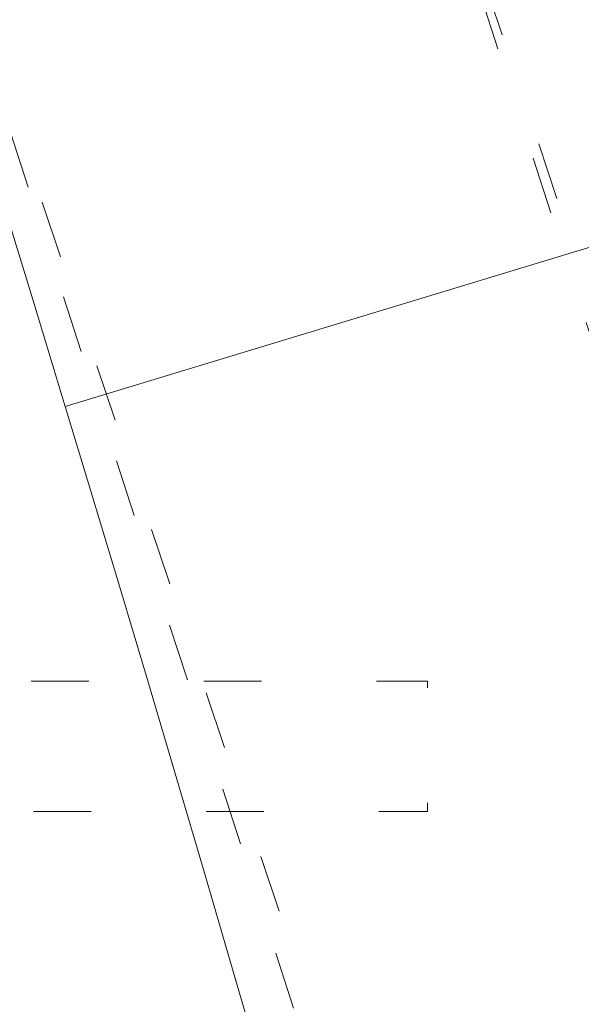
# Model space of a CAD drawing. Header units: millimetres. Extents: x -62314 to 79800, y -34032 to 28340.
# Tile 199 of 256: x 64973 to 65317, y -3793 to -3189. Entities that reach past the tile are written whole.
import ezdxf

# ---------------------------------------------------------------- set-up
doc = ezdxf.new("R2010")
doc.units = ezdxf.units.MM
doc.header["$LTSCALE"] = 508
doc.linetypes.add('Dash Style-5', pattern=[0.20828, 0.069425, -0.138855])
doc.linetypes.add('Dash Style-6', pattern=[1.04164, 0.625, -0.20828, 0.06943, -0.13893])
for name, color, linetype, lineweight in [('(00) tekening-aanzicht grijs', 8, 'Continuous', 0), ('(00) tekening-stramien-algemeen', 7, 'Dash Style-6', 0), ('(28) hoofddraagconstructie-bovenliggend', 1, 'Dash Style-5', 0), ('None', 7, 'Continuous', 0)]:
    doc.layers.add(name, color=color, linetype=linetype, lineweight=lineweight)

# ---------------------------------------------------------------- blocks, each defined once
blk = doc.blocks.new('blok b-v1-gevel_constructie')
at = {"layer": '(28) hoofddraagconstructie-bovenliggend', "color": 2, "lineweight": 0, "transparency": 33554687, "flags": 128}
for points in [[(17785.37, 22576.13), (14526.48, 27614.64), (14778.38, 27777.57), (18037.27, 22739.06)], [(-2114.11, 19432.25), (16721.03, 24479.11), (16741.73, 24401.83), (-2093.4, 19354.98)]]:
    blk.add_lwpolyline(points, close=True, dxfattribs=at)
blk = doc.blocks.new('blok B 01 (2D)')
at = {"layer": '(00) tekening-aanzicht grijs', "color": 17, "lineweight": 0, "transparency": 33554687, "flags": 128}
blk.add_lwpolyline([(67147.1, 17815), (67147.15, 17815, 0.120217), (58755.98, 30980.72), (59001.11, 31046.44), (59684.33, 30368.24), (59885.21, 30565.97, -0.112264), (67637.51, 17925.97, -0.000404), (67654.79, 17874.82), (67653.59, 17874.13, -0.068823), (67693, 17589.15), (67693, 8520.64), (67193, 8520.64), (67193, 17589.15, 0.081822), (67163.93, 17765.58)], format="xyb", dxfattribs=at)
at = {"layer": '(28) hoofddraagconstructie-bovenliggend', "color": 2, "lineweight": 0, "transparency": 33554687, "flags": 128}
for points in [[(59478.01, 30916.31), (62063.37, 28017.84), (65277.31, 23158.29)], [(59254.13, 30716.61), (61825.08, 27834.3), (65027.08, 22992.8)]]:
    blk.add_lwpolyline(points, dxfattribs=at)
at = {"layer": 'None', "color": 17, "lineweight": 0, "transparency": 33554687}
blk.add_line((64367.41, 24848.71), (63943.07, 24584.26), dxfattribs=at)
at = {"layer": 'None', "color": 17, "lineweight": 0, "transparency": 33554687, "flags": 128}
blk.add_lwpolyline([(67854.77, 18398.59, 0.109455), (60141.36, 30818.11)], format="xyb", dxfattribs=at)
at = {"layer": 'None', "color": 17, "transparency": 33554687}
blk.add_blockref('blok b-v1-gevel_constructie', (47480.01, -0.02), dxfattribs=at)
blk = doc.blocks.new('Stramien blok B')
at = {"layer": '(00) tekening-stramien-algemeen', "color": 2, "lineweight": 0, "transparency": 33554687}
blk.add_arc((35700.81, -3868.71), 33612.33, 18.044708, 49.822253, dxfattribs=at)

msp = doc.modelspace()

# ---------------------------------------------------------------- block references
at = {"layer": 'None', "color": 17, "transparency": 33554687}
for name, p, rotation in [('blok B 01 (2D)', (-3125.94, -10622.93), 344.9999999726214), ('Stramien blok B', (0, 0), 344.9999645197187)]:
    msp.add_blockref(name, p, dxfattribs=dict(at, rotation=rotation))

doc.saveas('drawing.dxf')
